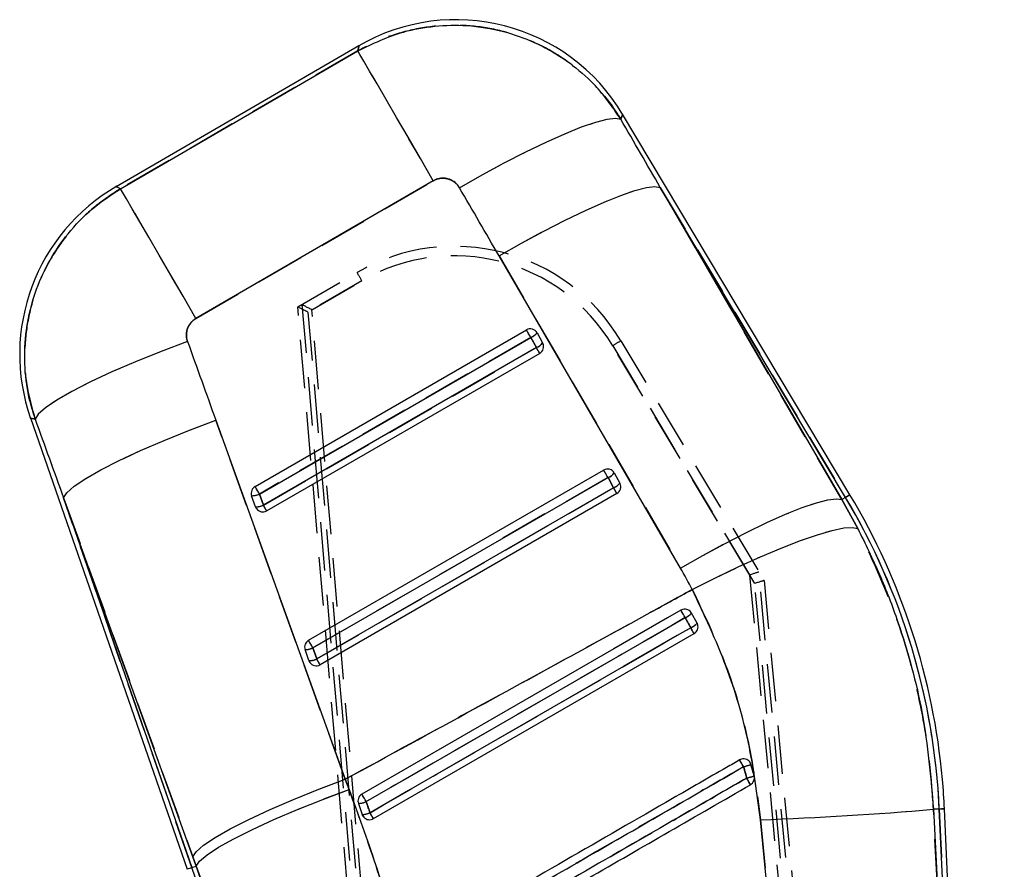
# Model space of a CAD drawing. Extents: x 72 to 802, y 28 to 567.
# Tile 20 of 29: x 243 to 295, y 522 to 567. Entities that reach past the tile are written whole.
import ezdxf

# ---------------------------------------------------------------- set-up
doc = ezdxf.new("R2010")
doc.units = 0
doc.header["$LTSCALE"] = 2
doc.linetypes.add('HIDDEN', pattern=[1.905, 1.27, -0.635])
doc.layers.get('0').update_dxf_attribs({"linetype": 'CONTINUOUS'})

msp = doc.modelspace()

# ---------------------------------------------------------------- linework, layer by layer
at = {"color": 7, "linetype": 'CONTINUOUS'}
for p, q in [((261.121, 565.1294), (248.4237, 557.7589)), ((248.6506, 557.6549), (261.0741, 564.8665)), ((286.8337, 541.6335), (274.9298, 561.5571)), ((265.0189, 558.0707), (252.5954, 550.8591)), ((276.9051, 557.7239), (286.4053, 541.3775)), ((286.6016, 541.4948), (276.9051, 557.7239)), ((277.9652, 537.792), (268.465, 554.1383)), ((255.6941, 542.0666), (269.898, 550.261)), ((270.4545, 550.1087), (270.7462, 549.5793)), ((255.9227, 541.6706), (270.1266, 549.865)), ((270.1266, 549.865), (270.4184, 549.3355)), ((270.4184, 549.3355), (256.1244, 541.0892)), ((270.5934, 549.0319), (256.2994, 540.7857)), ((243.93, 545.6537), (252.128, 522.0246)), ((253.6382, 545.5317), (260.4101, 526.7383)), ((258.4888, 534.0116), (273.9402, 542.9256)), ((274.4967, 542.7734), (274.7884, 542.2439)), ((258.7174, 533.6156), (274.1688, 542.5296)), ((274.1688, 542.5296), (274.4606, 542.0002)), ((274.4606, 542.0002), (258.9191, 533.0342)), ((252.4407, 522.6735), (245.6688, 541.4669)), ((245.6688, 541.4669), (252.3835, 522.1132)), ((255.7138, 541.0025), (255.5121, 541.5839)), ((256.1244, 541.0892), (255.9227, 541.6706)), ((274.6356, 541.6966), (259.0941, 532.7306)), ((286.6016, 541.4948), (286.4053, 541.3775)), ((286.4053, 541.3775), (287.2413, 539.8643)), ((278.8305, 534.9087), (278.5388, 535.4381)), ((278.8365, 534.8975), (278.8305, 534.9087)), ((261.8888, 524.6756), (278.6778, 534.3613)), ((258.5085, 532.9475), (258.3068, 533.5289)), ((258.9191, 533.0342), (258.7174, 533.6156)), ((281.6527, 527.5132), (281.5869, 527.6453)), ((281.8193, 526.9101), (281.6527, 527.5132)), ((260.4101, 526.7383), (260.6136, 526.2017)), ((261.1012, 525.4743), (261.3029, 524.893)), ((261.3029, 524.893), (261.3481, 524.802)), ((291.5104, 525.1803), (291.2087, 525.1664)), ((291.2087, 525.1664), (291.4105, 521.0725)), ((294.184, 467.0657), (291.5104, 525.1803)), ((294.9141, 457.0797), (291.7805, 525.1927)), ((282.5811, 520.1144), (282.155, 524.6182)), ((252.6136, 522.1931), (252.4407, 522.6735)), ((252.3835, 522.1132), (252.6136, 522.1931))]:
    msp.add_line(p, q, dxfattribs=at)
at = {"color": 7, "linetype": 'HIDDEN'}
for p, q in [((261.0741, 564.8665), (248.6506, 557.6549)), ((252.5954, 550.8591), (265.0189, 558.0707)), ((276.9051, 557.7239), (286.6016, 541.4948)), ((286.4053, 541.3775), (276.9051, 557.7239)), ((268.465, 554.1383), (277.9652, 537.792)), ((257.9314, 551.4647), (261.0316, 553.265)), ((261.2825, 552.8348), (258.4564, 551.1937)), ((258.6645, 551.3145), (261.2825, 552.8348)), ((258.1407, 551.585), (266.9836, 448.4826)), ((266.7282, 448.5184), (257.9314, 551.4647)), ((258.4564, 551.1937), (267.2329, 448.4842)), ((267.4857, 448.4655), (258.6645, 551.3145)), ((270.1266, 549.865), (255.9227, 541.6706)), ((270.4184, 549.3355), (270.1266, 549.865)), ((274.8436, 549.6905), (282.3349, 537.1425)), ((256.1244, 541.0892), (270.4184, 549.3355)), ((281.8475, 536.9853), (274.414, 549.4364)), ((274.414, 549.4364), (281.5819, 537.4302)), ((260.4101, 526.7383), (253.6382, 545.5317)), ((274.1688, 542.5296), (258.7174, 533.6156)), ((274.4606, 542.0002), (274.1688, 542.5296)), ((258.9191, 533.0342), (274.4606, 542.0002)), ((252.3835, 522.1132), (245.6688, 541.4669)), ((245.6688, 541.4669), (252.4407, 522.6735)), ((255.9227, 541.6706), (256.1244, 541.0892)), ((286.6016, 541.4948), (286.4053, 541.3775)), ((287.2413, 539.8643), (286.4053, 541.3775)), ((281.5819, 537.4302), (289.7502, 450.4672)), ((290.2411, 450.5744), (282.0681, 537.587)), ((282.3349, 537.1425), (290.486, 450.6556)), ((289.9956, 450.531), (281.8475, 536.9853)), ((278.8305, 534.9087), (278.8365, 534.8975)), ((258.7174, 533.6156), (258.9191, 533.0342)), ((260.6136, 526.2017), (260.4101, 526.7383)), ((261.3481, 524.802), (261.3029, 524.893)), ((291.5104, 525.1803), (291.2087, 525.1664)), ((291.4105, 521.0725), (291.2087, 525.1664)), ((291.5104, 525.1803), (294.184, 467.0657)), ((282.155, 524.6182), (282.5811, 520.1144)), ((252.4407, 522.6735), (252.6136, 522.1931)), ((252.3835, 522.1132), (252.6136, 522.1931))]:
    msp.add_line(p, q, dxfattribs=at)
at = {"color": 8, "linetype": 'CONTINUOUS', "flags": 128}
for points in [[(261.0741, 564.8665), (261.1158, 565.1002), (261.121, 565.1294)], [(274.9298, 561.5571), (274.9196, 561.5273), (274.8381, 561.2891)], [(248.4237, 557.7589), (248.4489, 557.7474), (248.6506, 557.6549)], [(244.1817, 545.581), (243.9579, 545.6456), (243.93, 545.6537)], [(286.8337, 541.6335), (286.8192, 541.6248), (286.7757, 541.5988), (286.7031, 541.5555), (286.6016, 541.4948)], [(291.7805, 525.1927), (291.7636, 525.1919), (291.7129, 525.1896), (291.6285, 525.1857), (291.5104, 525.1803)], [(252.3835, 522.1132), (252.2717, 522.0744), (252.1919, 522.0467), (252.144, 522.0301), (252.128, 522.0246)]]:
    msp.add_lwpolyline(points, dxfattribs=at)
at = {"color": 7, "linetype": 'HIDDEN', "flags": 128}
for points in [[(261.121, 565.1294), (261.1158, 565.1002), (261.0741, 564.8665)], [(265.0189, 558.0707), (264.3434, 559.2345), (263.6974, 560.3472), (263.0958, 561.3837), (262.5521, 562.3204), (262.0786, 563.136), (261.6863, 563.812), (261.3838, 564.333), (261.1782, 564.6871), (261.0741, 564.8665)], [(266.392, 557.7), (267.5719, 558.3717), (268.7396, 559.0044), (269.8691, 559.5841), (270.9353, 560.0979), (271.9146, 560.5344), (272.7851, 560.8839), (273.5276, 561.1387), (274.1255, 561.2931), (274.5656, 561.3436), (274.8381, 561.2891)], [(274.8381, 561.2891), (274.9196, 561.5273), (274.9298, 561.5571)], [(248.6506, 557.6549), (248.4489, 557.7474), (248.4237, 557.7589)], [(268.465, 554.1383), (269.6386, 554.8045), (270.8002, 555.4323), (271.9244, 556.008), (272.9864, 556.5189), (273.963, 556.9539), (274.8328, 557.3033), (275.5766, 557.5596), (276.1782, 557.717), (276.6243, 557.7722), (276.9051, 557.7239)], [(252.5954, 550.8591), (251.9198, 552.0229), (251.2739, 553.1357), (250.6722, 554.1722), (250.1285, 555.1089), (249.6551, 555.9244), (249.2627, 556.6004), (248.9603, 557.1214), (248.7547, 557.4756), (248.6506, 557.6549)], [(252.1579, 549.6482), (250.7724, 549.1284), (249.4402, 548.5937), (248.1969, 548.0583), (247.0753, 547.5363), (246.1053, 547.0417), (245.3125, 546.5875), (244.7181, 546.1858), (244.3378, 545.8473), (244.1817, 545.581)], [(243.93, 545.6537), (243.9579, 545.6456), (244.1817, 545.581)], [(245.6688, 541.4669), (245.8362, 541.736), (246.2245, 542.0762), (246.8234, 542.4786), (247.6173, 542.9326), (248.5854, 543.4264), (249.7022, 543.9469), (250.9386, 544.4806), (252.2621, 545.0136), (253.6382, 545.5317)], [(277.9652, 537.792), (279.1388, 538.4581), (280.3004, 539.086), (281.4246, 539.6616), (282.4866, 540.1726), (283.4632, 540.6075), (284.333, 540.957), (285.0768, 541.2132), (285.6784, 541.3706), (286.1245, 541.4258), (286.4053, 541.3775)], [(286.6016, 541.4948), (286.7031, 541.5555), (286.7757, 541.5988), (286.8192, 541.6248), (286.8337, 541.6335)], [(278.5784, 536.6736), (279.7893, 537.2847), (280.9872, 537.8583), (282.1457, 538.3817), (283.2391, 538.8433), (284.2432, 539.2329), (285.1358, 539.5419), (285.8971, 539.7634), (286.5102, 539.8925), (286.9616, 539.9264), (287.2413, 539.8643)], [(278.2084, 535.1992), (277.505, 534.7935), (274.6914, 533.1707), (263.4371, 526.6797), (261.5084, 525.5674)], [(261.7086, 524.9886), (262.412, 525.3943), (265.2256, 527.017), (276.4799, 533.508), (278.4987, 534.6724)], [(252.4407, 522.6735), (252.6082, 522.9426), (252.9964, 523.2828), (253.5954, 523.6852), (254.3892, 524.1392), (255.3573, 524.633), (256.4741, 525.1535), (257.7105, 525.6873), (259.0341, 526.2202), (260.4101, 526.7383)], [(252.6136, 522.1931), (252.7848, 522.4527), (253.177, 522.7839), (253.7799, 523.1777), (254.5778, 523.624), (255.5497, 524.111), (256.6701, 524.6259), (257.9096, 525.1553), (259.2357, 525.6852), (260.6136, 526.2017)], [(291.5104, 525.1803), (291.6285, 525.1857), (291.7129, 525.1896), (291.7636, 525.1919), (291.7805, 525.1927)]]:
    msp.add_lwpolyline(points, dxfattribs=at)
at = {"color": 7, "linetype": 'CONTINUOUS', "flags": 128}
for points in [[(265.0189, 558.0707), (264.3434, 559.2345), (263.6974, 560.3472), (263.0958, 561.3837), (262.5521, 562.3204), (262.0786, 563.136), (261.6863, 563.812), (261.3838, 564.333), (261.1782, 564.6871), (261.0741, 564.8665)], [(266.392, 557.7), (267.5719, 558.3717), (268.7396, 559.0044), (269.8691, 559.5841), (270.9353, 560.0979), (271.9146, 560.5344), (272.7851, 560.8839), (273.5276, 561.1387), (274.1255, 561.2931), (274.5656, 561.3436), (274.8381, 561.2891)], [(268.465, 554.1383), (269.6386, 554.8045), (270.8002, 555.4323), (271.9244, 556.008), (272.9864, 556.5189), (273.963, 556.9539), (274.8328, 557.3033), (275.5766, 557.5596), (276.1782, 557.717), (276.6243, 557.7722), (276.9051, 557.7239)], [(252.5954, 550.8591), (251.9198, 552.0229), (251.2739, 553.1357), (250.6722, 554.1722), (250.1285, 555.1089), (249.6551, 555.9244), (249.2627, 556.6004), (248.9603, 557.1214), (248.7547, 557.4756), (248.6506, 557.6549)], [(252.1579, 549.6482), (250.7724, 549.1284), (249.4402, 548.5937), (248.1969, 548.0583), (247.0753, 547.5363), (246.1053, 547.0417), (245.3125, 546.5875), (244.7181, 546.1858), (244.3378, 545.8473), (244.1817, 545.581)], [(245.6688, 541.4669), (245.8362, 541.736), (246.2245, 542.0762), (246.8234, 542.4786), (247.6173, 542.9326), (248.5854, 543.4264), (249.7022, 543.9469), (250.9386, 544.4806), (252.2621, 545.0136), (253.6382, 545.5317)], [(277.9652, 537.792), (279.1388, 538.4581), (280.3004, 539.086), (281.4246, 539.6616), (282.4866, 540.1726), (283.4632, 540.6075), (284.333, 540.957), (285.0768, 541.2132), (285.6784, 541.3706), (286.1245, 541.4258), (286.4053, 541.3775)], [(278.5784, 536.6736), (279.7893, 537.2847), (280.9872, 537.8583), (282.1457, 538.3817), (283.2391, 538.8433), (284.2432, 539.2329), (285.1358, 539.5419), (285.8971, 539.7634), (286.5102, 539.8925), (286.9616, 539.9264), (287.2413, 539.8643)], [(277.9821, 535.5909), (277.2884, 535.1907), (274.4749, 533.5677), (263.2213, 527.0756), (261.283, 525.9574)], [(261.5084, 525.5674), (262.2118, 525.973), (265.0254, 527.5958), (276.2796, 534.0868), (278.2084, 535.1992)], [(278.4987, 534.6724), (277.7953, 534.2667), (274.9817, 532.6439), (263.7274, 526.1529), (261.7086, 524.9886)], [(252.4407, 522.6735), (252.6082, 522.9426), (252.9964, 523.2828), (253.5954, 523.6852), (254.3892, 524.1392), (255.3573, 524.633), (256.4741, 525.1535), (257.7105, 525.6873), (259.0341, 526.2202), (260.4101, 526.7383)], [(252.6136, 522.1931), (252.7848, 522.4527), (253.177, 522.7839), (253.7799, 523.1777), (254.5778, 523.624), (255.5497, 524.111), (256.6701, 524.6259), (257.9096, 525.1553), (259.2357, 525.6852), (260.6136, 526.2017)]]:
    msp.add_lwpolyline(points, dxfattribs=at)
at = {"color": 7, "linetype": 'CONTINUOUS'}
for centre, radius, start, end in [((266.2166, 556.3511), 10.15, 30.66155, 120.36372), ((253.5192, 548.9807), 10.15, 119.88662, 199.31419), ((270.1016, 549.912), 0.404, 29.13348, 120.25932), ((-99.2669, 336.8839), 426.3947, 29.966441, 30.02788), ((269.831, 550.605), 0.7969, 291.77772, 321.47866), ((270.1227, 550.0756), 0.7969, 291.77772, 321.47866), ((270.3905, 549.3836), 0.406, 299.98099, 26.18902), ((270.3801, 549.378), 0.4177, 26.24996, 28.79446), ((60.6972, 428.2603), 242.1615, 29.915591, 29.998495), ((274.1438, 542.5767), 0.404, 29.13074, 120.25901), ((-118.5534, 316.0813), 453.3317, 29.968266, 30.026054), ((273.8732, 543.2697), 0.797, 291.77708, 321.47657), ((255.8953, 541.7151), 0.405, 119.7796, 198.90416), ((-107.9067, 331.9078), 419.967, 29.965238, 30.02762), ((274.1647, 542.7405), 0.7972, 291.78328, 321.47372), ((96.0599, 438.9765), 206.0114, 29.908318, 30.005769), ((274.4327, 542.0483), 0.406, 299.98099, 26.18902), ((274.4565, 542.0604), 0.3793, 26.13111, 28.93371), ((255.5386, 542.474), 0.8905, 268.29949, 295.55704), ((256.6085, 523.5746), 34.9388, 2.63407, 30.85737), ((256.6085, 523.5746), 35.2092, 5.13407, 30.85737), ((255.7403, 541.8926), 0.8905, 268.29925, 295.55728), ((256.0901, 541.133), 0.3983, 199.12968, 214.08147), ((256.0965, 541.1373), 0.406, 214.07912, 299.98099), ((52.1846, 423.3461), 235.4886, 29.914417, 29.99967), ((77.6684, 419.63), 231.4573, 29.954415, 30.066396), ((277.8767, 536.0058), 0.8722, 292.35052, 319.39084), ((278.1437, 535.522), 0.9208, 292.67641, 318.24013), ((186.0412, 481.2396), 106.7869, 29.831774, 30.024379), ((258.6899, 533.6601), 0.405, 119.7781, 198.9041), ((-113.8247, 318.8169), 430.0303, 29.9667, 30.02762), ((258.3332, 534.419), 0.8905, 268.29925, 295.55728), ((258.535, 533.8374), 0.8903, 268.29639, 295.56014), ((63.3516, 420.122), 225.8225, 29.911374, 30.000279), ((258.8848, 533.0779), 0.3982, 199.12765, 214.08165), ((258.8912, 533.0823), 0.406, 214.07912, 299.98099), ((247.8468, 508.2393), 38.5211, 29.81924, 30.43557), ((279.9479, 532.3605), 5.1383, 284.88306, 289.37692), ((279.4176, 534.7649), 8.2139, 284.18734, 287.00169), ((252.5412, 510.0279), 33.406, 29.4531, 30.14005), ((256.6085, 523.5746), 35.2092, 2.63407, 5.13407), ((105.2466, 435.5376), 180.3416, 29.948258, 30.091385), ((261.0851, 526.4817), 1.0075, 270.9185, 294.84289), ((261.2663, 525.9573), 1.0649, 271.96556, 294.54198), ((191.5534, 484.4161), 81.0425, 29.786495, 30.041842), ((275.1548, 715.2653), 190.7755, 272.102853, 274.827188), ((186.5516, 499.273), 69.6815, 5.138282, 19.134067)]:
    msp.add_arc(centre, radius, start, end, dxfattribs=at)
at = {"color": 7, "linetype": 'HIDDEN'}
for centre, radius, start, end in [((266.1285, 544.4875), 10.15, 30.83777, 120.14312), ((266.1283, 544.4897), 9.65, 30.83777, 120.14312), ((203.5954, 519.4818), 66.6349, 30.03523, 30.463453), ((-99.2669, 336.8839), 426.3947, 29.966441, 30.02788), ((269.831, 550.605), 0.7969, 291.77772, 321.47866), ((270.1227, 550.0756), 0.7969, 291.77772, 321.47866), ((290.7816, 522.2645), 31.7208, 120.16206, 121.06351), ((60.6972, 428.2603), 242.1615, 29.915591, 29.998495), ((-118.5534, 316.0813), 453.3317, 29.968266, 30.026054), ((273.8732, 543.2697), 0.797, 291.77708, 321.47657), ((-107.9067, 331.9078), 419.967, 29.965238, 30.02762), ((274.1647, 542.7405), 0.7972, 291.78328, 321.47372), ((96.0599, 438.9765), 206.0114, 29.908318, 30.005769), ((255.5386, 542.474), 0.8905, 268.29949, 295.55704), ((256.6085, 523.5746), 34.9388, 2.63407, 30.85737), ((255.7403, 541.8926), 0.8905, 268.29925, 295.55728), ((52.1846, 423.3461), 235.4886, 29.914417, 29.99967), ((77.6684, 419.63), 231.4573, 29.954415, 30.066396), ((277.8767, 536.0058), 0.8722, 292.35052, 319.39084), ((278.1437, 535.522), 0.9208, 292.67641, 318.24013), ((186.0412, 481.2396), 106.7869, 29.831774, 30.024379), ((-113.8247, 318.8169), 430.0303, 29.9667, 30.02762), ((258.3332, 534.419), 0.8905, 268.29925, 295.55728), ((258.535, 533.8374), 0.8903, 268.29639, 295.56014), ((63.3516, 420.122), 225.8225, 29.911374, 30.000279), ((247.8468, 508.2393), 38.5211, 29.81924, 30.43557), ((279.9479, 532.3605), 5.1383, 284.88306, 289.37692), ((281.2624, 527.4013), 0.406, 15.9994, 36.94887), ((279.4176, 534.7649), 8.2139, 284.18734, 287.00169), ((252.5412, 510.0279), 33.406, 29.4531, 30.14005), ((105.2466, 435.5376), 180.3416, 29.948258, 30.091385), ((261.0851, 526.4817), 1.0075, 270.9185, 294.84289), ((261.2663, 525.9573), 1.0649, 271.96556, 294.54198), ((191.5534, 484.4161), 81.0425, 29.786495, 30.041842), ((275.1548, 715.2653), 190.7755, 272.102853, 274.827188), ((186.5516, 499.273), 69.6815, 5.138282, 19.134067)]:
    msp.add_arc(centre, radius, start, end, dxfattribs=at)
at = {"color": 7, "linetype": 'CONTINUOUS'}
for centre, major_axis, ratio, start_param, end_param in [((195.7243, 555.5983), (-229.8239, 384.4089), 0.1586389, 4.6233322, 4.6325659), ((195.0962, 556.6803), (-229.8092, 384.4176), 0.1382425, 4.6233432, 4.632577), ((294.947, 614.6412), (-148.0194, 431.7085), 0.1356176, 1.6752891, 1.684931), ((295.5751, 613.5592), (-147.7767, 431.7926), 0.1556261, 1.6754496, 1.6850915), ((255.8249, 524.9245), (-12.8567, 22.1487), 0.9999268, 4.663108, 4.7129171)]:
    msp.add_ellipse(centre, major_axis=major_axis, ratio=ratio, start_param=start_param, end_param=end_param, dxfattribs=at)
at = {"color": 7, "linetype": 'HIDDEN'}
for centre, major_axis, ratio, start_param, end_param in [((195.7243, 555.5983), (-229.8239, 384.4089), 0.1586389, 4.6233322, 4.6325659), ((195.0962, 556.6803), (-229.8092, 384.4176), 0.1382425, 4.6233432, 4.632577), ((258.1855, 551.0341), (-0.0461, 0.5512), 0.063181, 6.2472486, 6.3131279), ((258.6647, 551.3123), (0.5253, -0.2732), 0.003104, 1.5727823, 3.0737451), ((258.4566, 551.1915), (0.5252, -0.2732), 0.003104, 1.572783, 3.1415927), ((294.947, 614.6412), (-148.0194, 431.7085), 0.1356176, 1.6752891, 1.684931), ((295.5751, 613.5592), (-147.7767, 431.7926), 0.1556261, 1.6754496, 1.6850915), ((255.8249, 524.9245), (-12.8567, 22.1487), 0.9999268, 4.663108, 4.7129171), ((281.5821, 537.428), (0.4872, 0.1593), 0.0041474, 0.0688784, 1.5698413), ((281.8477, 536.9832), (0.4872, 0.1593), 0.0041474, 0, 1.5698406), ((282.1795, 536.4273), (-0.1112, 1.1597), 0.0299477, 6.220086, 6.2880271)]:
    msp.add_ellipse(centre, major_axis=major_axis, ratio=ratio, start_param=start_param, end_param=end_param, dxfattribs=at)
at = {"color": 7, "linetype": 'CONTINUOUS'}
for points, knots in [([(261.0741, 564.8665), (261.8523, 565.2417), (263.1354, 565.8604), (265.0975, 566.2001), (266.8687, 566.2392), (268.636, 565.9524), (270.3283, 565.351), (271.8244, 564.5222), (273.1499, 563.4538), (274.1508, 562.3534), (274.6473, 561.5846), (274.8381, 561.2891)], [0, 0, 0, 0, 0.164071, 0.2705327, 0.3769948, 0.5010286, 0.6095026, 0.7179766, 0.8254473, 0.9329178, 1, 1, 1, 1]), ([(266.392, 557.7), (266.373, 557.7302), (266.294, 557.8564), (266.101, 558.0425), (265.8314, 558.1692), (265.5445, 558.2171), (265.2756, 558.1948), (265.0969, 558.1084), (265.0189, 558.0707)], [0, 0, 0, 0, 0.0681954, 0.2849154, 0.5017939, 0.625536, 0.8366399, 1, 1, 1, 1]), ([(244.1817, 545.581), (244.0634, 545.9693), (243.7749, 546.9168), (243.5921, 548.4911), (243.6769, 550.4066), (244.1361, 552.2504), (244.9226, 553.9397), (245.8974, 555.3636), (247.1302, 556.6518), (248.1438, 557.3206), (248.6506, 557.6549)], [0, 0, 0, 0, 0.0873929, 0.2132489, 0.33910584, 0.49884186, 0.61880202, 0.7387625, 0.86938104, 1, 1, 1, 1]), ([(252.5954, 550.8591), (252.587, 550.8541), (252.4829, 550.7924), (252.3052, 550.6352), (252.1572, 550.3718), (252.0874, 550.076), (252.0976, 549.8378), (252.1455, 549.6873), (252.1579, 549.6482)], [0, 0, 0, 0, 0.0210038, 0.2595972, 0.4981531, 0.658257, 0.9113153, 1, 1, 1, 1]), ([(287.2413, 539.8643), (287.633, 539.0708), (288.4187, 537.4788), (289.6335, 534.2739), (290.7669, 530.1787), (291.0604, 526.849), (291.2087, 525.1664)], [0, 0, 0, 0, 0.17356902, 0.34818685, 0.67061758, 1, 1, 1, 1]), ([(260.4101, 526.7383), (262.6628, 527.9651), (267.9374, 530.8374), (273.9913, 534.1533), (277.7927, 536.2419), (278.5784, 536.6736)], [0, 0, 0, 0, 0.371617, 0.8701231, 1, 1, 1, 1]), ([(282.155, 524.6182), (281.9765, 525.9667), (281.6162, 528.689), (280.4213, 532.7632), (279.2066, 535.3408), (278.5784, 536.6736)], [0, 0, 0, 0, 0.3215619, 0.6491796, 1, 1, 1, 1]), ([(278.5388, 535.4381), (278.5162, 535.4717), (278.4683, 535.543), (278.3559, 535.6166), (278.2229, 535.6514), (278.0915, 535.6427), (278.0161, 535.607), (277.9821, 535.5909)], [0, 0, 0, 0, 0.1890961, 0.4011492, 0.6132062, 0.8252707, 1, 1, 1, 1]), ([(278.2084, 535.1992), (278.2476, 535.1279), (278.3444, 534.9524), (278.4412, 534.7767), (278.4987, 534.6724)], [0, 0, 0, 0, 0.4058347, 1, 1, 1, 1]), ([(278.6778, 534.3613), (278.7149, 534.3878), (278.7891, 534.4409), (278.8594, 534.5615), (278.888, 534.6959), (278.8744, 534.8124), (278.8462, 534.8757), (278.8365, 534.8975)], [0, 0, 0, 0, 0.2201663, 0.4403302, 0.6610606, 0.8831234, 1, 1, 1, 1]), ([(281.0597, 527.7529), (280.828, 527.6193), (279.6584, 526.9448), (274.7372, 524.1069), (269.2818, 520.9609), (264.7643, 518.3557), (263.9983, 517.914)], [0, 0, 0, 0, 0.0407436, 0.2056576, 0.8653135, 1, 1, 1, 1]), ([(264.2054, 517.5576), (267.0767, 519.213), (272.7641, 522.4919), (278.4515, 525.7709), (281.2677, 527.3945)], [0, 0, 0, 0, 0.5048413, 1, 1, 1, 1]), ([(281.5869, 527.6453), (281.5559, 527.6791), (281.4938, 527.7467), (281.3648, 527.8017), (281.2272, 527.8133), (281.1235, 527.7871), (281.0715, 527.7593), (281.0597, 527.7529)], [0, 0, 0, 0, 0.23275668, 0.46551858, 0.69827965, 0.93104361, 1, 1, 1, 1]), ([(281.2677, 527.3945), (281.2858, 527.3306), (281.3418, 527.1334), (281.3949, 526.9354), (281.4307, 526.8016)], [0, 0, 0, 0, 0.32405, 1, 1, 1, 1]), ([(281.4307, 526.8016), (281.1963, 526.6664), (280.0238, 525.9904), (275.0997, 523.1514), (269.651, 520.0101), (265.1403, 517.4097), (264.3814, 516.9721)], [0, 0, 0, 0, 0.0412603, 0.2063009, 0.8664634, 1, 1, 1, 1]), ([(281.6298, 526.454), (281.6671, 526.4807), (281.7418, 526.5342), (281.8115, 526.6553), (281.8411, 526.7858), (281.8263, 526.8705), (281.8193, 526.9101)], [0, 0, 0, 0, 0.2579446, 0.5158718, 0.7738197, 1, 1, 1, 1]), ([(264.5813, 516.6225), (267.4227, 518.2611), (273.1056, 521.5382), (278.7884, 524.8154), (281.6298, 526.454)], [0, 0, 0, 0, 0.5, 1, 1, 1, 1]), ([(260.6136, 526.2017), (261.0877, 524.8987), (262.0361, 522.2928), (263.2401, 518.258), (264.2874, 514.1472), (264.8193, 511.3578), (265.0853, 509.9631)], [0, 0, 0, 0, 0.2476455, 0.495293, 0.7476428, 1, 1, 1, 1]), ([(261.283, 525.9574), (261.2755, 525.9529), (261.2292, 525.9249), (261.1552, 525.8547), (261.0917, 525.7323), (261.0703, 525.5986), (261.0913, 525.5144), (261.1012, 525.4743)], [0, 0, 0, 0, 0.0467709, 0.2906364, 0.5345094, 0.7783684, 1, 1, 1, 1]), ([(261.7086, 524.9886), (261.6786, 525.0754), (261.6118, 525.2684), (261.5451, 525.4613), (261.5084, 525.5674)], [0, 0, 0, 0, 0.4498198, 1, 1, 1, 1]), ([(261.3481, 524.802), (261.3773, 524.7664), (261.4357, 524.6951), (261.5621, 524.6327), (261.6994, 524.6138), (261.8119, 524.6358), (261.8706, 524.6661), (261.8888, 524.6756)], [0, 0, 0, 0, 0.2255173, 0.451064, 0.6758657, 0.899381, 1, 1, 1, 1]), ([(255.7958, 509.2603), (255.6301, 510.3477), (255.2988, 512.5222), (254.5792, 515.778), (253.7058, 519.0188), (252.9777, 521.135), (252.6136, 522.1931)], [0, 0, 0, 0, 0.2470939, 0.4941739, 0.7470897, 1, 1, 1, 1])]:
    msp.add_open_spline(points, degree=3, knots=knots, dxfattribs=at)
at = {"color": 7, "linetype": 'HIDDEN'}
for points, knots in [([(274.8381, 561.2891), (274.4421, 561.8663), (273.7141, 562.9275), (272.3034, 564.1753), (270.6803, 565.2084), (268.8993, 565.8905), (267.06, 566.2117), (265.3811, 566.2314), (263.7247, 565.9668), (262.2742, 565.5006), (261.4277, 565.0533), (261.0741, 564.8665)], [0, 0, 0, 0, 0.1330818, 0.244699, 0.3563158, 0.4986686, 0.6048075, 0.7109463, 0.8173194, 0.9236924, 1, 1, 1, 1]), ([(265.0189, 558.0707), (265.0543, 558.0895), (265.188, 558.1607), (265.4495, 558.2219), (265.7504, 558.1926), (266.0333, 558.0794), (266.2481, 557.9156), (266.3527, 557.7589), (266.392, 557.7)], [0, 0, 0, 0, 0.07604156, 0.28695102, 0.49780841, 0.64042512, 0.86483414, 1, 1, 1, 1]), ([(248.6506, 557.6549), (248.1868, 557.3529), (247.2536, 556.7452), (246.0653, 555.5539), (245.0139, 554.1187), (244.2354, 552.502), (243.7584, 550.7676), (243.5843, 549.0439), (243.6927, 547.2858), (244.0187, 546.1493), (244.1817, 545.581)], [0, 0, 0, 0, 0.119087, 0.2396388, 0.3601916, 0.5011313, 0.6234667, 0.7458038, 0.8729013, 1, 1, 1, 1]), ([(252.1579, 549.6482), (252.1561, 549.6534), (252.1167, 549.7651), (252.0784, 549.9985), (252.1299, 550.2921), (252.2553, 550.5551), (252.4086, 550.738), (252.5489, 550.829), (252.5954, 550.8591)], [0, 0, 0, 0, 0.0119295, 0.2564575, 0.5011436, 0.6418776, 0.8812591, 1, 1, 1, 1]), ([(291.2087, 525.1664), (291.147, 526.0624), (291.0232, 527.8599), (290.4512, 531.2568), (289.3622, 535.3548), (287.9532, 538.3506), (287.2413, 539.8643)], [0, 0, 0, 0, 0.1753483, 0.3517802, 0.6724728, 1, 1, 1, 1]), ([(278.5784, 536.6736), (277.7492, 536.218), (274.0109, 534.1642), (267.957, 530.8482), (262.7261, 527.9996), (260.4101, 526.7383)], [0, 0, 0, 0, 0.137079, 0.6179388, 1, 1, 1, 1]), ([(278.5784, 536.6736), (279.1596, 535.4493), (280.3324, 532.9786), (281.5728, 528.919), (281.9572, 526.0796), (282.155, 524.6182)], [0, 0, 0, 0, 0.3228221, 0.6514597, 1, 1, 1, 1]), ([(278.4987, 534.6724), (278.4412, 534.7767), (278.3444, 534.9524), (278.2476, 535.1279), (278.2084, 535.1992)], [0, 0, 0, 0, 0.5941653, 1, 1, 1, 1]), ([(281.2677, 527.3945), (281.0332, 527.2593), (279.8607, 526.5834), (274.9366, 523.7444), (269.4836, 520.6006), (264.9686, 517.9976), (264.2054, 517.5576)], [0, 0, 0, 0, 0.0412289, 0.2061452, 0.8658098, 1, 1, 1, 1]), ([(281.4307, 526.8016), (281.3949, 526.9354), (281.3418, 527.1334), (281.2858, 527.3306), (281.2677, 527.3945)], [0, 0, 0, 0, 0.67595, 1, 1, 1, 1]), ([(264.3814, 516.9721), (264.6159, 517.1073), (265.7883, 517.7833), (270.7126, 520.6221), (276.1612, 523.7634), (280.6719, 526.3641), (281.4307, 526.8016)], [0, 0, 0, 0, 0.0412604, 0.206301, 0.8664633, 1, 1, 1, 1]), ([(265.0853, 509.9631), (264.8246, 511.332), (264.3033, 514.0698), (263.2682, 518.1563), (262.062, 522.2185), (261.0964, 524.874), (260.6136, 526.2017)], [0, 0, 0, 0, 0.2476831, 0.4953601, 0.7476813, 1, 1, 1, 1]), ([(261.5084, 525.5674), (261.5451, 525.4613), (261.6118, 525.2684), (261.6786, 525.0754), (261.7086, 524.9886)], [0, 0, 0, 0, 0.5501802, 1, 1, 1, 1]), ([(252.6136, 522.1931), (252.9696, 521.1598), (253.6814, 519.0934), (254.554, 515.8803), (255.2857, 512.6), (255.6258, 510.3736), (255.7958, 509.2603)], [0, 0, 0, 0, 0.2470167, 0.4940387, 0.7470118, 1, 1, 1, 1])]:
    msp.add_open_spline(points, degree=3, knots=knots, dxfattribs=at)

doc.saveas('drawing.dxf')
